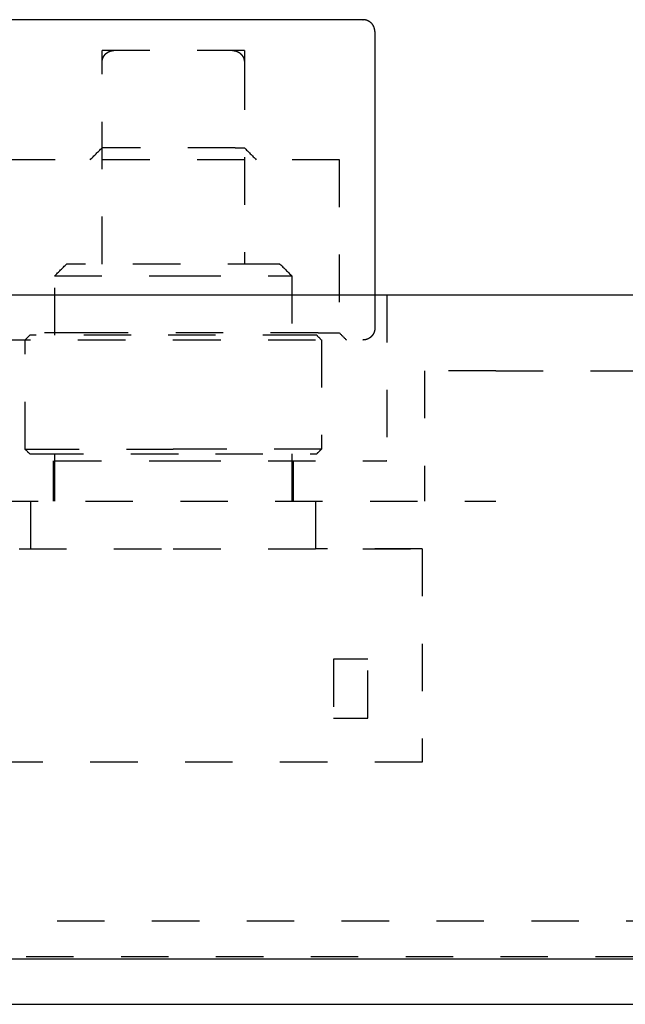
# Model space of a CAD drawing. Header units: millimetres. Extents: x -792 to 4548, y -647 to 5705.
# Tile 35 of 54: x 1890 to 1916, y -623 to -582. Entities that reach past the tile are written whole.
import ezdxf

# ---------------------------------------------------------------- set-up
doc = ezdxf.new("R2010")
doc.units = ezdxf.units.MM
doc.linetypes.add('Hidden', pattern=[4, 2, -2])
doc.layers.add('Make2D$Hidden$Curves', color=7, linetype='Hidden', true_color=0x8c8c8c)
doc.layers.add('Make2D$Visible$Curves', color=7, linetype='Continuous', true_color=0x000000)

msp = doc.modelspace()

# ---------------------------------------------------------------- linework, layer by layer
at = {"layer": 'Make2D$Hidden$Curves', "color": 253, "lineweight": -3, "true_color": 0xa0a0a0}
for points, weights, knots in [([(1899.8, -582.835), (1899.8, -582.835), (1896.8, -582.835), (1893.8, -582.835), (1893.8, -582.835)], [1, 0.707106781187, 1, 0.707106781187, 1], [-14.137167, -14.137167, -14.137167, -9.424778, -9.424778, -4.712389, -4.712389, -4.712389]), ([(1893.8, -583.335), (1893.8, -583.128), (1893.947, -582.981), (1894.093, -582.835), (1894.3, -582.835)], [1, 0.853553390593, 0.853553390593, 0.853553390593, 1], [0, 0, 0, 0.4142136, 0.4142136, 0.8284271, 0.8284271, 0.8284271]), ([(1899.3, -582.835), (1899.507, -582.835), (1899.654, -582.981), (1899.8, -583.128), (1899.8, -583.335)], [1, 0.853553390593, 0.853553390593, 0.853553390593, 1], [0, 0, 0, 0.4142136, 0.4142136, 0.8284271, 0.8284271, 0.8284271]), ([(1903.8, -587.435), (1903.8, -587.435), (1896.8, -587.435), (1889.8, -587.435), (1889.8, -587.435)], [1, 0.707106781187, 1, 0.707106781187, 1], [-32.986723, -32.986723, -32.986723, -21.991149, -21.991149, -10.995574, -10.995574, -10.995574]), ([(1901.102, -591.835), (1899.963, -591.835), (1896.132, -591.835), (1892.3, -591.835), (1892.3, -591.835)], [1, 0.757810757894, 1, 0.757810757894, 1], [14.137167, 14.137167, 14.137167, 20.534773, 20.534773, 26.932378, 26.932378, 26.932378]), ([(1905.3, -594.535), (1905.3, -594.742), (1905.154, -594.888), (1905.007, -595.035), (1904.8, -595.035)], [1, 0.853553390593, 0.853553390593, 0.853553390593, 1], [0, 0, 0, 0.4142136, 0.4142136, 0.8284271, 0.8284271, 0.8284271])]:
    msp.add_rational_spline(points, weights, degree=2, knots=knots, dxfattribs=at)
for points, degree in [([(1893.8, -583.335), (1893.8, -583.085), (1893.8, -582.835)], 2), ([(1899.8, -582.835), (1899.8, -583.085), (1899.8, -583.335)], 2), ([(1893.8, -591.835), (1893.8, -587.585), (1893.8, -583.335)], 2), ([(1899.8, -583.335), (1899.8, -587.585), (1899.8, -591.835)], 2), ([(1893.3, -587.435), (1893.467, -587.268), (1893.633, -587.101), (1893.8, -586.935)], 3), ([(1899.8, -586.935), (1899.967, -587.101), (1900.133, -587.268), (1900.3, -587.435)], 3), ([(1903.8, -587.435), (1903.8, -591.085), (1903.8, -594.735)], 2), ([(1891.8, -592.335), (1891.967, -592.168), (1892.133, -592.001), (1892.3, -591.835)], 3), ([(1901.3, -591.835), (1901.467, -592.001), (1901.633, -592.168), (1901.8, -592.335)], 3), ([(1891.8, -594.835), (1891.8, -593.585), (1891.8, -592.335)], 2), ([(1901.8, -592.335), (1901.8, -593.585), (1901.8, -594.835)], 2), ([(1905.3, -593.135), (1905.3, -593.835), (1905.3, -594.535)], 2), ([(1905.8, -593.135), (1905.8, -596.635), (1905.8, -600.135)], 2), ([(1890.55, -595.035), (1890.617, -594.968), (1890.683, -594.901), (1890.75, -594.835)], 3), ([(1890.55, -599.635), (1890.55, -597.335), (1890.55, -595.035)], 2), ([(1902.85, -594.835), (1902.917, -594.901), (1902.983, -594.968), (1903.05, -595.035)], 3), ([(1903.05, -595.035), (1903.05, -597.335), (1903.05, -599.635)], 2), ([(1903.8, -594.735), (1903.9, -594.835), (1904, -594.935), (1904.1, -595.035)], 3), ([(1907.4, -596.335), (1907.4, -599.085), (1907.4, -601.835)], 2), ([(1910.4, -596.335), (1976.25, -596.335), (2042.1, -596.335)], 2), ([(1890.75, -599.835), (1890.683, -599.768), (1890.617, -599.701), (1890.55, -599.635)], 3), ([(1903.05, -599.635), (1902.983, -599.701), (1902.917, -599.768), (1902.85, -599.835)], 3), ([(1891.8, -601.835), (1891.8, -600.835), (1891.8, -599.835)], 2), ([(1901.8, -599.835), (1901.8, -600.835), (1901.8, -601.835)], 2), ([(1891.75, -601.835), (1891.75, -600.985), (1891.75, -600.135)], 2), ([(1901.85, -600.135), (1901.85, -600.985), (1901.85, -601.835)], 2), ([(1889.1, -601.835), (1899.75, -601.835), (1910.4, -601.835)], 2), ([(1890.8, -603.835), (1890.8, -602.835), (1890.8, -601.835)], 2), ([(1902.8, -601.835), (1902.8, -602.835), (1902.8, -603.835)], 2), ([(1886.3, -603.835), (1891.55, -603.835), (1896.8, -603.835)], 2), ([(1896.8, -603.835), (1902.05, -603.835), (1907.3, -603.835)], 2), ([(1907.3, -603.835), (1905.05, -603.835), (1902.8, -603.835)], 2), ([(1907.3, -603.835), (1907.3, -608.335), (1907.3, -612.835)], 2), ([(1903.553, -608.49), (1903.553, -609.729), (1903.553, -610.968)], 2), ([(1905.01, -608.49), (1904.281, -608.49), (1903.553, -608.49)], 2), ([(1905.01, -610.968), (1905.01, -609.729), (1905.01, -608.49)], 2), ([(1903.553, -610.968), (1904.281, -610.968), (1905.01, -610.968)], 2), ([(1907.3, -612.835), (1896.8, -612.835), (1886.3, -612.835)], 2), ([(2053.9, -619.535), (1965.6, -619.535), (1877.3, -619.535)], 2), ([(2056.6, -621.035), (1965.6, -621.035), (1874.6, -621.035)], 2)]:
    msp.add_open_spline(points, degree=degree, dxfattribs=at)
for points, weights in [([(1895.332, -586.935), (1893.8, -586.935), (1893.8, -586.935)], [1, 0.862915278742, 1]), ([(1899.417, -586.935), (1897.949, -586.935), (1895.332, -586.935)], [1, 0.707106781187, 1]), ([(1899.417, -586.935), (1899.8, -586.935), (1899.8, -586.935)], [1, 0.96750867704, 1]), ([(1901.3, -591.835), (1901.3, -591.835), (1901.102, -591.835)], [1, 0.988904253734, 1]), ([(1891.8, -592.335), (1891.8, -592.335), (1896.8, -592.335)], [1, 0.707106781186, 1]), ([(1896.8, -592.335), (1900.494, -592.335), (1901.579, -592.335)], [1, 0.804304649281, 1]), ([(1901.579, -592.335), (1901.8, -592.335), (1901.8, -592.335)], [1, 0.988904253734, 1]), ([(1888.8, -595.035), (1888.8, -595.035), (1896.8, -595.035)], [1, 0.707106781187, 1]), ([(1893.375, -594.735), (1889.8, -594.735), (1889.8, -594.735)], [1, 0.862915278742, 1]), ([(1895.023, -594.835), (1890.75, -594.835), (1890.75, -594.835)], [1, 0.804304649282, 1]), ([(1902.905, -594.735), (1899.48, -594.735), (1893.375, -594.735)], [1, 0.707106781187, 1]), ([(1902.583, -594.835), (1900.806, -594.835), (1895.023, -594.835)], [1, 0.707106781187, 1]), ([(1896.8, -595.035), (1904.8, -595.035), (1904.8, -595.035)], [1, 0.707106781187, 1]), ([(1902.85, -594.835), (1902.85, -594.835), (1902.583, -594.835)], [1, 0.988904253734, 1]), ([(1902.905, -594.735), (1903.8, -594.735), (1903.8, -594.735)], [1, 0.96750867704, 1]), ([(1910.4, -596.335), (1907.4, -596.335), (1907.4, -596.335)], [1, 0.707106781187, 1]), ([(1890.55, -599.635), (1890.55, -599.635), (1890.826, -599.635)], [1, 0.988904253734, 1]), ([(1890.826, -599.635), (1892.183, -599.635), (1896.8, -599.635)], [1, 0.804304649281, 1]), ([(1898.636, -599.635), (1897.739, -599.635), (1896.8, -599.635)], [1, 0.988904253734, 1]), ([(1903.05, -599.635), (1903.05, -599.635), (1898.636, -599.635)], [1, 0.804304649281, 1]), ([(1890.75, -599.835), (1890.75, -599.835), (1891.017, -599.835)], [1, 0.988904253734, 1]), ([(1891.017, -599.835), (1892.795, -599.835), (1898.578, -599.835)], [1, 0.707106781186, 1]), ([(1898.578, -599.835), (1902.85, -599.835), (1902.85, -599.835)], [1, 0.804304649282, 1]), ([(1887.8, -600.135), (1887.8, -600.135), (1896.8, -600.135)], [1, 0.707106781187, 1]), ([(1896.8, -600.135), (1905.8, -600.135), (1905.8, -600.135)], [1, 0.707106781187, 1])]:
    msp.add_rational_spline(points, weights, degree=2, dxfattribs=at)
at = {"layer": 'Make2D$Visible$Curves', "color": 253, "lineweight": -3, "true_color": 0xa0a0a0}
for points in [[(1896.8, -581.535), (1888.8, -581.535), (1888.8, -581.535)], [(1904.8, -581.535), (1904.8, -581.535), (1896.8, -581.535)]]:
    msp.add_rational_spline(points, [1, 0.707106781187, 1], degree=2, dxfattribs=at)
msp.add_rational_spline([(1905.3, -582.035), (1905.3, -581.828), (1905.154, -581.681), (1905.007, -581.535), (1904.8, -581.535)], [1, 0.853553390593, 0.853553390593, 0.853553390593, 1], degree=2, knots=[0, 0, 0, 0.4142136, 0.4142136, 0.8284271, 0.8284271, 0.8284271], dxfattribs=at)
for points in [[(1905.3, -582.035), (1905.3, -587.585), (1905.3, -593.135)], [(1874.1, -593.135), (1965.6, -593.135), (2057.1, -593.135)], [(2057.1, -621.135), (1965.6, -621.135), (1874.1, -621.135)], [(1874.6, -623.035), (1965.6, -623.035), (2056.6, -623.035)]]:
    msp.add_open_spline(points, degree=2, dxfattribs=at)

doc.saveas('drawing.dxf')
